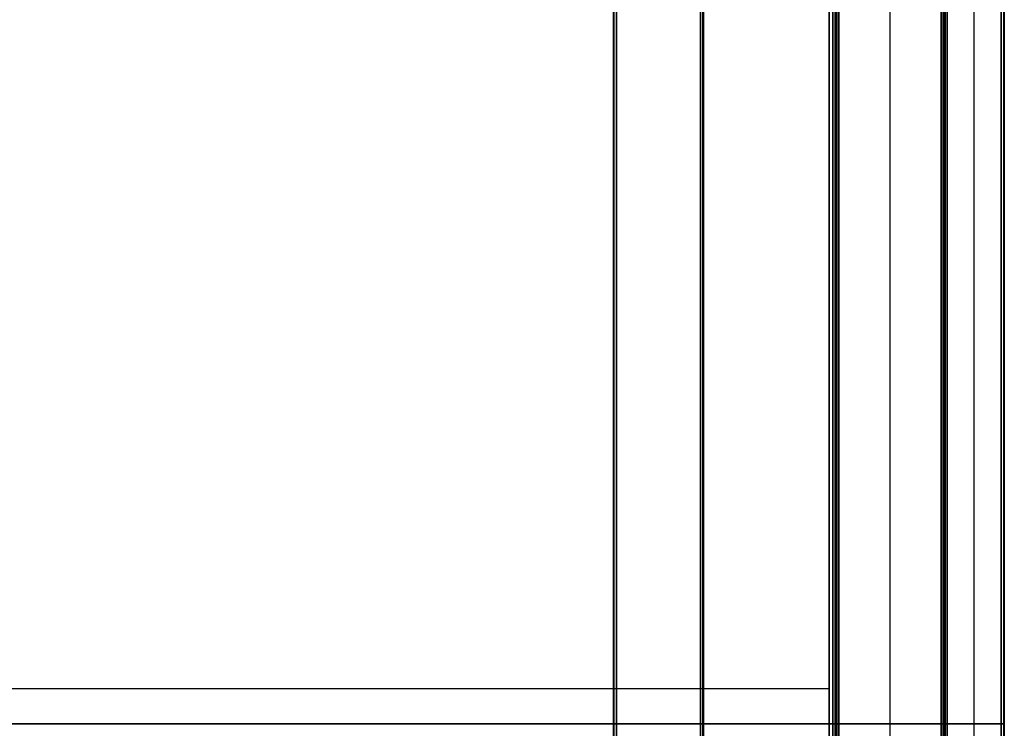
# Model space of a CAD drawing. Header units: millimetres. Extents: x 0 to 2639, y 0 to 470.
# Tile 16 of 18: x 2475 to 2639, y 234 to 352. Entities that reach past the tile are written whole.
import ezdxf

# ---------------------------------------------------------------- set-up
doc = ezdxf.new("R2010")
doc.units = ezdxf.units.MM
doc.layers.add('ripiani', color=18, linetype='Continuous', true_color=0x4c0000)
doc.layers.add('struttura', color=18, linetype='Continuous', true_color=0x4c0000)

msp = doc.modelspace()

# ---------------------------------------------------------------- linework, layer by layer
at = {"layer": 'ripiani'}
for p, q in [((2609.88, 30.86, 443.5), (2609.88, 450.86, 443.5)), ((1984.88, 240.86, 439.5), (2609.88, 240.86, 439.5)), ((1984.88, 240.86, 447.5), (2609.88, 240.86, 447.5)), ((2609.88, 240.86, 439.5), (2609.88, 240.86, 447.5))]:
    msp.add_line(p, q, dxfattribs=at)
for points in [[(2609.88, 30.86, 439.5), (2609.88, 240.86, 439.5), (2609.88, 450.86, 439.5)], [(2609.88, 450.86, 447.5), (2609.88, 240.86, 447.5), (2609.88, 30.86, 447.5)]]:
    msp.add_open_spline(points, degree=2, dxfattribs=at)
at = {"layer": 'struttura'}
for p, q in [((2629, 469.5, 410), (2629, 0.5, 410)), ((2634, 0.5, 740), (2634, 469.5, 740)), ((2634, 0.5, 80), (2634, 469.5, 80)), ((2639, 0.5, 745), (2639, 469.5, 745)), ((2639, 0.5, 75), (2639, 469.5, 75)), ((2639, 0.5, 410), (2639, 469.5, 410)), ((2611, 451.5, 401), (2611, 15.5, 401)), ((2611, 15.5, 89), (2611, 451.5, 89)), ((2620, 15.5, 80), (2620, 451.5, 80)), ((2620, 15.5, 722), (2620, 451.5, 722)), ((2629, 15.5, 731), (2629, 451.5, 731)), ((2629, 15.5, 401), (2629, 451.5, 401)), ((2589, 50.5, 40), (2589, 419.5, 40)), ((2574, 404.5, 40), (2574, 65.5, 40)), ((0.5, 235, 750), (2638.5, 235, 750)), ((2638.5, 235, 740), (0.5, 235, 740)), ((0.5, 235, 80), (2638.5, 235, 80)), ((2638.5, 235, 70), (0.5, 235, 70)), ((2574, 235, 10.5), (2574, 235, 69.5)), ((2588.5, 235, 10), (2574.5, 235, 10)), ((2574.5, 235, 70), (2588.5, 235, 70)), ((2589, 235, 10.5), (2589, 235, 69.5)), ((2629, 235, 80.5), (2629, 235, 739.5)), ((2629.5, 235, 740), (2638.5, 235, 740)), ((2638.5, 235, 80), (2629.5, 235, 80)), ((2639, 235, 740.5), (2639, 235, 749.5)), ((2639, 235, 70.5), (2639, 235, 79.5)), ((2639, 235, 80.5), (2639, 235, 739.5))]:
    msp.add_line(p, q, dxfattribs=at)
for points in [[(2629, 0.5, 739.5), (2629, 235, 739.5), (2629, 469.5, 739.5)], [(2629, 469.5, 80.5), (2629, 235, 80.5), (2629, 0.5, 80.5)], [(2629.15, 469.5, 739.85), (2629.15, 235, 739.85), (2629.15, 0.5, 739.85)], [(2629.15, 0.5, 80.15), (2629.15, 235, 80.15), (2629.15, 469.5, 80.15)], [(2629.5, 469.5, 740), (2629.5, 235, 740), (2629.5, 0.5, 740)], [(2629.5, 0.5, 80), (2629.5, 235, 80), (2629.5, 469.5, 80)], [(2638.5, 0.5, 750), (2638.5, 235, 750), (2638.5, 469.5, 750)], [(2638.5, 469.5, 740), (2638.5, 235, 740), (2638.5, 0.5, 740)], [(2638.5, 0.5, 80), (2638.5, 235, 80), (2638.5, 469.5, 80)], [(2638.5, 469.5, 70), (2638.5, 235, 70), (2638.5, 0.5, 70)], [(2638.5, 0.5, 740), (2638.5, 235, 740), (2638.5, 469.5, 740)], [(2638.5, 469.5, 80), (2638.5, 235, 80), (2638.5, 0.5, 80)], [(2638.85, 469.5, 749.85), (2638.85, 235, 749.85), (2638.85, 0.5, 749.85)], [(2638.85, 469.5, 740.15), (2638.85, 235, 740.15), (2638.85, 0.5, 740.15)], [(2638.85, 469.5, 79.85), (2638.85, 235, 79.85), (2638.85, 0.5, 79.85)], [(2638.85, 469.5, 70.15), (2638.85, 235, 70.15), (2638.85, 0.5, 70.15)], [(2638.85, 469.5, 739.85), (2638.85, 235, 739.85), (2638.85, 0.5, 739.85)], [(2638.85, 469.5, 80.15), (2638.85, 235, 80.15), (2638.85, 0.5, 80.15)], [(2639, 0.5, 740.5), (2639, 235, 740.5), (2639, 469.5, 740.5)], [(2639, 469.5, 749.5), (2639, 235, 749.5), (2639, 0.5, 749.5)], [(2639, 0.5, 70.5), (2639, 235, 70.5), (2639, 469.5, 70.5)], [(2639, 469.5, 79.5), (2639, 235, 79.5), (2639, 0.5, 79.5)], [(2639, 0.5, 80.5), (2639, 235, 80.5), (2639, 469.5, 80.5)], [(2639, 469.5, 739.5), (2639, 235, 739.5), (2639, 0.5, 739.5)], [(2610.5, 451.5, 80), (2610.5, 233.5, 80), (2610.5, 15.5, 80)], [(2610.5, 15.5, 98), (2610.5, 233.5, 98), (2610.5, 451.5, 98)], [(2610.85, 451.5, 80.15), (2610.85, 233.5, 80.15), (2610.85, 15.5, 80.15)], [(2610.85, 15.5, 97.85), (2610.85, 233.5, 97.85), (2610.85, 451.5, 97.85)], [(2611, 451.5, 80.5), (2611, 233.5, 80.5), (2611, 15.5, 80.5)], [(2611, 15.5, 721.5), (2611, 233.5, 721.5), (2611, 451.5, 721.5)], [(2611, 15.5, 80.5), (2611, 233.5, 80.5), (2611, 451.5, 80.5)], [(2611, 451.5, 97.5), (2611, 233.5, 97.5), (2611, 15.5, 97.5)], [(2611.15, 451.5, 80.15), (2611.15, 233.5, 80.15), (2611.15, 15.5, 80.15)], [(2611.5, 15.5, 80), (2611.5, 233.5, 80), (2611.5, 451.5, 80)], [(2611.5, 451.5, 722), (2611.5, 233.5, 722), (2611.5, 15.5, 722)], [(2628.5, 451.5, 722), (2628.5, 233.5, 722), (2628.5, 15.5, 722)], [(2628.5, 15.5, 740), (2628.5, 233.5, 740), (2628.5, 451.5, 740)], [(2628.5, 451.5, 80), (2628.5, 233.5, 80), (2628.5, 15.5, 80)], [(2628.5, 15.5, 722), (2628.5, 233.5, 722), (2628.5, 451.5, 722)], [(2628.85, 15.5, 722.15), (2628.85, 233.5, 722.15), (2628.85, 451.5, 722.15)], [(2628.85, 451.5, 739.85), (2628.85, 233.5, 739.85), (2628.85, 15.5, 739.85)], [(2628.85, 15.5, 80.15), (2628.85, 233.5, 80.15), (2628.85, 451.5, 80.15)], [(2628.85, 451.5, 721.85), (2628.85, 233.5, 721.85), (2628.85, 15.5, 721.85)], [(2629, 451.5, 739.5), (2629, 233.5, 739.5), (2629, 15.5, 739.5)], [(2629, 15.5, 722.5), (2629, 233.5, 722.5), (2629, 451.5, 722.5)], [(2629, 451.5, 721.5), (2629, 233.5, 721.5), (2629, 15.5, 721.5)], [(2629, 15.5, 80.5), (2629, 233.5, 80.5), (2629, 451.5, 80.5)], [(2588.5, 419.5, 10), (2588.5, 235, 10), (2588.5, 50.5, 10)], [(2588.5, 50.5, 70), (2588.5, 235, 70), (2588.5, 419.5, 70)], [(2588.85, 50.5, 10.15), (2588.85, 235, 10.15), (2588.85, 419.5, 10.15)], [(2588.85, 50.5, 69.85), (2588.85, 235, 69.85), (2588.85, 419.5, 69.85)], [(2589, 50.5, 10.5), (2589, 235, 10.5), (2589, 419.5, 10.5)], [(2589, 419.5, 69.5), (2589, 235, 69.5), (2589, 50.5, 69.5)], [(2574, 65.5, 69.5), (2574, 235, 69.5), (2574, 404.5, 69.5)], [(2574, 404.5, 10.5), (2574, 235, 10.5), (2574, 65.5, 10.5)], [(2574.15, 65.5, 10.15), (2574.15, 235, 10.15), (2574.15, 404.5, 10.15)], [(2574.15, 65.5, 69.85), (2574.15, 235, 69.85), (2574.15, 404.5, 69.85)], [(2574.5, 65.5, 10), (2574.5, 235, 10), (2574.5, 404.5, 10)], [(2574.5, 404.5, 70), (2574.5, 235, 70), (2574.5, 65.5, 70)]]:
    msp.add_open_spline(points, degree=2, dxfattribs=at)
msp.add_rational_spline([(2611.15, 451.5, 721.85), (2611.15, 233.5, 721.85), (2611.15, 15.5, 721.85)], [0.853553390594, 0.853553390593, 0.853553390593], degree=2, dxfattribs=at)
at = {"layer": 'struttura', "extrusion": (4.3015e-26, 1, 1.7053e-13)}
msp.add_rational_spline([(2574.5, 235, 10), (2574, 235, 10), (2574, 235, 10.5)], [1, 0.707106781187, 1], degree=2, dxfattribs=at)
at = {"layer": 'struttura', "extrusion": (-1.63652e-10, -1, 1.63993e-10)}
msp.add_rational_spline([(2574.5, 235, 70), (2574, 235, 70), (2574, 235, 69.5)], [1, 0.707106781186, 0.999999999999], degree=2, dxfattribs=at)
at = {"layer": 'struttura', "extrusion": (1.25908e-10, -1, -1.24828e-10)}
msp.add_rational_spline([(2588.5, 235, 10), (2589, 235, 10), (2589, 235, 10.5)], [1, 0.707106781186, 0.999999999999], degree=2, dxfattribs=at)
at = {"layer": 'struttura', "extrusion": (-1.24942e-10, 1, -1.24487e-10)}
msp.add_rational_spline([(2588.5, 235, 70), (2589, 235, 70), (2589, 235, 69.5)], [1, 0.707106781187, 1], degree=2, dxfattribs=at)
at = {"layer": 'struttura', "extrusion": (1.13687e-13, -1, 2.27374e-13)}
msp.add_rational_spline([(2629, 235, 739.5), (2629, 235, 740), (2629.5, 235, 740)], [0.999999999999, 0.707106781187, 0.999999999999], degree=2, dxfattribs=at)
at = {"layer": 'struttura', "extrusion": (4.26951e-10, 1, 4.2678e-10)}
msp.add_rational_spline([(2629, 235, 80.5), (2629, 235, 80), (2629.5, 235, 80)], [0.999999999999, 0.707106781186, 0.999999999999], degree=2, dxfattribs=at)
at = {"layer": 'struttura', "extrusion": (-2.6921e-10, 1, -2.68983e-10)}
msp.add_rational_spline([(2638.5, 235, 750), (2639, 235, 750), (2639, 235, 749.5)], [0.999999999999, 0.707106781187, 0.999999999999], degree=2, dxfattribs=at)
at = {"layer": 'struttura', "extrusion": (5.38364e-10, -1, -5.38364e-10)}
msp.add_rational_spline([(2639, 235, 740.5), (2639, 235, 740), (2638.5, 235, 740)], [1, 0.707106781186, 1], degree=2, dxfattribs=at)
at = {"layer": 'struttura', "extrusion": (6.4972e-11, 1, 6.49152e-11)}
msp.add_rational_spline([(2638.5, 235, 80), (2639, 235, 80), (2639, 235, 79.5)], [0.999999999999, 0.707106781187, 0.999999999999], degree=2, dxfattribs=at)
at = {"layer": 'struttura', "extrusion": (-4.45368e-10, 1, 4.45482e-10)}
msp.add_rational_spline([(2639, 235, 70.5), (2639, 235, 70), (2638.5, 235, 70)], [0.999999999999, 0.707106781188, 1], degree=2, dxfattribs=at)
at = {"layer": 'struttura', "extrusion": (5.68434e-14, -1, -2.84217e-13)}
msp.add_rational_spline([(2638.5, 235, 740), (2639, 235, 740), (2639, 235, 739.5)], [0.999999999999, 0.707106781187, 0.999999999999], degree=2, dxfattribs=at)
at = {"layer": 'struttura', "extrusion": (-2.22542e-10, -1, 2.22599e-10)}
msp.add_rational_spline([(2639, 235, 80.5), (2639, 235, 80), (2638.5, 235, 80)], [1, 0.707106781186, 1], degree=2, dxfattribs=at)

doc.saveas('drawing.dxf')
